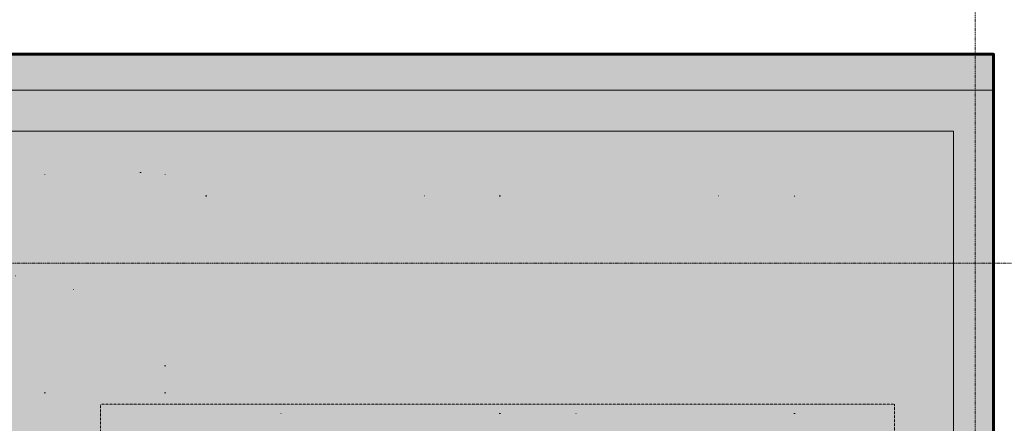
# Model space of a CAD drawing. Header units: millimetres. Extents: x -409347 to -76892, y 286088 to 1850972.
# Tile 225 of 256: x -271345 to -262975, y 1003825 to 1007258. Entities that reach past the tile are written whole.
import ezdxf

# ---------------------------------------------------------------- set-up
doc = ezdxf.new("R2010")
doc.units = ezdxf.units.MM
for name, pattern in [('DGN Style 1', [1.856777, 0.003089, -1.853688]), ('DGN Style 2', [3.08948, 1.853688, -1.235792]), ('DGN Style 4', [4.946257, 2.471584, -1.235792, 0.003089, -1.235792])]:
    doc.linetypes.add(name, pattern=pattern)
for name, color, linetype, lineweight in [('A_BU_CONCRETE_S_FILL', 7, 'Continuous', 0), ('A_P_WAND_BET_A_X', 25, 'Continuous', 0), ('A_P_WAND_BET_V_X', 131, 'DGN Style 2', 0), ('Y_MENSCHEN (VOR GLAS)', 30, 'Continuous', 0)]:
    doc.layers.add(name, color=color, linetype=linetype, lineweight=lineweight)
doc.layers.add('A_P_ACHS_HAR_X_X', color=70, linetype='DGN Style 4', lineweight=0, transparency=0.7)

# ---------------------------------------------------------------- blocks, each defined once
blk = doc.blocks.new('*U292')
at = {"layer": 'A_P_ACHS_HAR_X_X', "ltscale": 0.000466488, "transparency": 33554477}
for p, q in [((0.2504, 45), (0.2504, -45)), ((45, 2.1795), (-45, 2.1795))]:
    blk.add_line(p, q, dxfattribs=at)
blk = doc.blocks.new('*U205')
at = {"layer": 'A_P_WAND_BET_A_X', "linetype": 'DGN Style 1', "lineweight": 0, "transparency": 33554610}
blk.add_hatch(color=256, dxfattribs=at).paths.add_polyline_path([(-9.1229, 5.3289), (-9.1284, 5.3328), (-8.0611, 6.8435), (-8.0556, 6.8396)])
for p, q in [((-9.1284, 5.3328), (-8.0611, 6.8435)), ((-7.081, 3.8864), (-6.0138, 5.3971)), ((-5.0425, 2.4462), (-3.9752, 3.957)), ((-3.7923, 3.6135), (-4.874, 2.0824)), ((-2.9552, 3.0221), (-4.0369, 1.491))]:
    blk.add_line(p, q, dxfattribs=at)
at = {"layer": 'A_P_WAND_BET_A_X', "linetype": 'DGN Style 1', "lineweight": 0, "transparency": 33554610, "flags": 128}
for points in [[(-8.0611, 6.8435), (-8.0556, 6.8396), (-7.9901, 6.7933), (-7.871, 6.7092), (-7.7019, 6.5897), (-7.4879, 6.4385), (-7.2354, 6.2602), (-7.0957, 6.1615), (-6.7684, 5.9303), (-6.3131, 5.6086), (-6.0138, 5.3971)], [(-6.0138, 5.3971), (-5.5857, 5.0947), (-5.1384, 4.7787), (-4.9336, 4.634), (-4.7366, 4.4949), (-4.4924, 4.3224), (-4.2892, 4.1788), (-4.1323, 4.068), (-4.0266, 3.9933), (-3.9752, 3.957)], [(-7.081, 3.8864), (-7.3803, 4.0979), (-7.8357, 4.4195), (-8.163, 4.6508), (-8.3027, 4.7495), (-8.5552, 4.9278), (-8.7692, 5.079), (-8.9383, 5.1985), (-9.0573, 5.2826), (-9.1229, 5.3289), (-9.1284, 5.3328)], [(-5.0425, 2.4462), (-5.0939, 2.4826), (-5.1996, 2.5573), (-5.3565, 2.6681), (-5.5597, 2.8116), (-5.8039, 2.9842), (-6.0009, 3.1233), (-6.2057, 3.268), (-6.653, 3.584), (-7.081, 3.8864)]]:
    blk.add_lwpolyline(points, dxfattribs=at)
at = {"layer": 'A_P_WAND_BET_A_X', "linetype": 'DGN Style 1', "lineweight": 0, "transparency": 33554610}
for centre, start, end in [((-2.9552, 3.0221), 144.7604, 324.7604), ((-4.0369, 1.491), 324.7604, 144.7604)]:
    blk.add_arc(centre, 1.025, start, end, dxfattribs=at)
blk.add_3dface([(-2.118, 2.4307), (-3.1997, 0.8995), (-4.874, 2.0824), (-3.7923, 3.6135)], dxfattribs=at)
blk = doc.blocks.new('hamam')
at = {"layer": 'A_BU_CONCRETE_S_FILL', "lineweight": 90, "transparency": 33554534}
blk.add_hatch(color=35, dxfattribs=at).paths.add_polyline_path([(-263081.8, 1456988.1), (-287744.2, 1456988.1), (-287744.2, 1428982.9), (-263081.8, 1428982.9)])
at = {"color": 25, "lineweight": 60}
blk.add_lwpolyline([(-287744.2, 1456988.1), (-263081.8, 1456988.1), (-263081.8, 1428982.9), (-287744.2, 1428982.9)], close=True, dxfattribs=at)

msp = doc.modelspace()

# ---------------------------------------------------------------- linework, layer by layer
at = {"layer": 'A_P_WAND_BET_A_X', "ltscale": 0.01}
msp.add_3dface([(-409346.6, 1850971.6), (-87526.5, 1850971.6), (-87526.5, 286087.9), (-409346.6, 286087.9)], dxfattribs=at)
at = {"layer": 'A_P_WAND_BET_A_X', "lineweight": 0, "ltscale": 0.000466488}
for points in [[(-287867.6, 1006658.8), (-263057.6, 1006658.8), (-263057.6, 978958.8), (-287867.6, 978958.8)], [(-287517.6, 979308.8), (-263407.6, 979308.8), (-263407.6, 1006308.8), (-287517.6, 1006308.8)]]:
    msp.add_3dface(points, dxfattribs=at)
at = {"layer": 'A_P_WAND_BET_A_X', "linetype": 'DGN Style 2', "lineweight": 0}
msp.add_3dface([(-270657.6, 998009.1), (-270657.6, 1003989.1), (-263907.6, 1003989.1), (-263907.6, 998009.1)], dxfattribs=at)
at = {"layer": 'A_P_WAND_BET_V_X'}
for points in [[(-393829.9, 1077375.2), (-393822.6, 942375.2), (-110928.6, 942390.4), (-110935.9, 1077390.4)], [(-393829.9, 1077375.2), (-393822.6, 942375.2), (-110928.6, 942390.4), (-110935.9, 1077390.4)], [(-393822.6, 1077390.4), (-393822.6, 942375.2), (-110935.9, 942375.2), (-110935.9, 1077390.4)]]:
    msp.add_3dface(points, dxfattribs=at)
at = {"layer": 'Y_MENSCHEN (VOR GLAS)', "linetype": 'DGN Style 2', "lineweight": 13}
msp.add_open_spline([(-287686.7, 1014478.1), (-284653.4, 1014535.1), (-283744.3, 1012859.3), (-284241.8, 1011321), (-280488, 1010823.3), (-274563.2, 1010823.3), (-268321.9, 1012044.9), (-262985.1, 1012044.9), (-258914.7, 1009556.4), (-257467.4, 1002090.8), (-258598.1, 992860.6), (-258598.1, 987657.3), (-253623.2, 987657.3), (-252983.3, 989882.5), (-253462.9, 992161.7)], degree=3, dxfattribs=at)

# ---------------------------------------------------------------- block references
at = {"color": 135, "lineweight": 90}
msp.add_blockref('hamam', (16.1, -450024.2), dxfattribs=at)
at = {"layer": 'A_P_ACHS_HAR_X_X', "ltscale": 0.000466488, "transparency": 33554477, "xscale": 1000, "yscale": 1000, "zscale": 1000}
msp.add_blockref('*U292', (-263472.6, 1003006.3), dxfattribs=at)
at = {"layer": 'A_P_WAND_BET_A_X', "linetype": 'DGN Style 1', "lineweight": 0, "transparency": 33554610, "xscale": 999.9999999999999, "yscale": 999.9999999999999, "zscale": 999.9999999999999, "rotation": 215.23960136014}
msp.add_blockref('*U205', (-275290, 1004847.2), dxfattribs=at)

doc.saveas('drawing.dxf')
